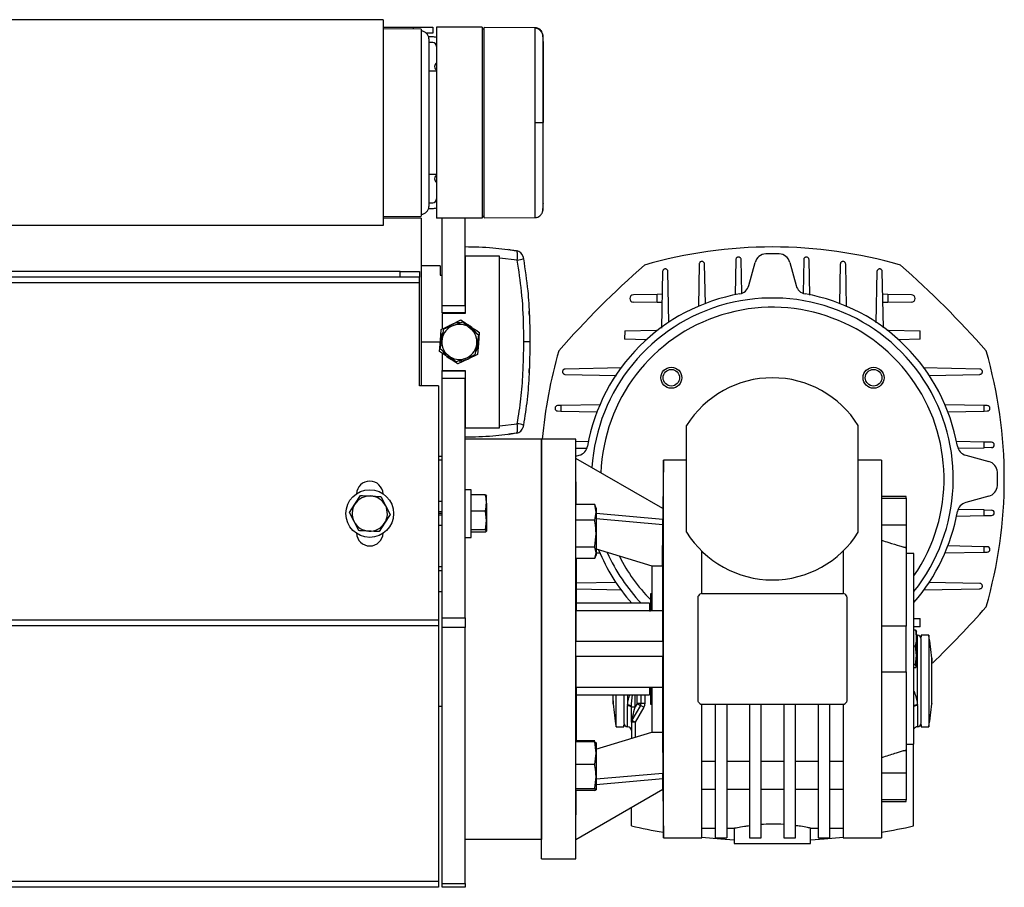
# Model space of a CAD drawing. Header units: millimetres. Extents: x 0 to 420, y 0 to 297.
# Tile 23 of 24: x 310 to 340, y 206 to 232. Entities that reach past the tile are written whole.
import ezdxf

# ---------------------------------------------------------------- set-up
doc = ezdxf.new("R2010")
doc.units = ezdxf.units.MM

msp = doc.modelspace()

# ---------------------------------------------------------------- linework, layer by layer
at = {"color": 7, "linetype": 'Continuous', "lineweight": 25}
for p, q in [((321.3081, 232.3716), (286.6153, 232.3716)), ((321.3081, 232.3716), (321.3081, 226.1269)), ((321.3081, 232.1403), (322.2333, 232.1403)), ((322.4646, 232.0825), (321.3081, 232.0897)), ((322.2333, 232.1403), (322.8115, 232.1403)), ((322.2333, 232.084), (322.2333, 232.1403)), ((322.4646, 232.0825), (322.4646, 226.416)), ((322.8115, 232.1403), (322.8115, 231.9669)), ((324.3148, 232.1403), (322.9271, 232.1403)), ((322.9271, 232.1403), (322.9271, 226.3582)), ((324.3148, 232.1403), (324.3148, 226.3582)), ((324.3727, 232.0835), (324.3148, 232.0825)), ((325.9214, 232.1263), (324.3727, 232.1398)), ((324.3727, 226.3587), (324.3727, 232.1398)), ((322.8115, 231.9669), (322.6175, 231.9669)), ((322.8115, 231.8512), (322.6885, 231.8512)), ((322.6958, 231.7934), (322.6958, 229.2493)), ((322.8115, 231.6778), (322.6958, 231.6778)), ((322.9271, 230.8105), (322.6958, 230.8105)), ((322.6958, 229.2493), (322.6958, 226.7051)), ((326.1492, 229.2493), (326.1651, 229.2493)), ((322.6958, 227.6881), (322.9271, 227.6881)), ((322.6885, 226.6473), (322.8115, 226.6473)), ((322.6958, 226.8208), (322.8115, 226.8208)), ((321.3081, 226.4088), (322.4646, 226.416)), ((322.4646, 226.3582), (321.3081, 226.3582)), ((322.4646, 226.3582), (322.4646, 221.2699)), ((324.3148, 226.3582), (322.9271, 226.3582)), ((323.1006, 223.71), (323.1006, 226.3582)), ((323.7945, 223.71), (323.7945, 226.3582)), ((324.3148, 226.416), (324.3727, 226.415)), ((324.3727, 226.3587), (325.9214, 226.3722)), ((325.9214, 226.3722), (325.9214, 226.3722)), ((325.9222, 226.3747), (325.9616, 226.3805)), ((321.3081, 226.1269), (286.6153, 226.1269)), ((323.7945, 225.2018), (323.7945, 223.4671)), ((324.8352, 225.2018), (323.7945, 225.2018)), ((324.8352, 219.9978), (324.8352, 225.2018)), ((325.3765, 225.0781), (324.8352, 225.1431)), ((323.0428, 224.9127), (322.4646, 224.9127)), ((323.0428, 224.9127), (323.0428, 224.6236)), ((330.8949, 224.9627), (330.8696, 223.6722)), ((331.0804, 223.7594), (331.0568, 224.9627)), ((332.0051, 225.0945), (331.9842, 224.0291)), ((332.1869, 224.079), (332.167, 225.0945)), ((332.399, 224.3086), (332.5872, 225.0111)), ((333.6433, 225.0111), (333.8315, 224.3086)), ((334.0635, 225.0945), (334.0437, 224.0814)), ((334.2465, 224.0196), (334.2254, 225.0945)), ((335.1737, 224.9627), (335.1501, 223.7577)), ((335.3611, 223.6615), (335.3356, 224.9627)), ((321.8285, 224.7392), (286.0949, 224.7392)), ((321.8285, 224.5657), (286.0949, 224.5657)), ((321.8285, 224.5657), (321.8285, 224.7392)), ((321.8285, 224.7392), (322.4067, 224.7392)), ((322.4067, 224.5657), (321.8285, 224.5657)), ((322.4067, 224.7392), (322.4067, 224.5657)), ((322.4067, 224.3923), (322.4067, 224.5657)), ((323.0428, 224.6236), (323.1006, 224.6236)), ((329.7848, 224.7355), (329.7511, 223.0188)), ((329.9771, 223.186), (329.9466, 224.7355)), ((336.2839, 224.7355), (336.2533, 223.1773)), ((336.4794, 223.0238), (336.4458, 224.7355)), ((322.4067, 224.3923), (285.5167, 224.3923)), ((322.4067, 221.2699), (322.4067, 224.3923)), ((329.6189, 224.0421), (328.8977, 224.028)), ((329.6141, 223.7942), (329.6189, 224.0421)), ((329.7712, 224.0451), (329.6189, 224.0421)), ((336.6116, 224.0421), (336.4593, 224.0451)), ((336.6116, 224.0421), (336.6165, 223.7942)), ((337.3328, 224.028), (336.6116, 224.0421)), ((323.1006, 223.71), (323.7945, 223.71)), ((323.1006, 223.4787), (323.1006, 223.71)), ((329.6141, 223.7942), (328.8977, 223.8083)), ((329.7662, 223.7912), (329.6141, 223.7942)), ((336.6165, 223.7942), (336.4643, 223.7912)), ((337.3328, 223.8083), (336.6165, 223.7942)), ((323.7945, 223.4787), (323.1006, 223.4787)), ((323.1006, 223.4671), (323.1006, 222.9906)), ((323.7945, 223.4671), (323.1006, 223.4671)), ((325.7369, 223.5343), (325.7369, 223.5344)), ((323.0689, 222.9753), (323.3696, 223.1205)), ((323.3696, 223.1205), (323.6702, 223.2657)), ((323.7262, 223.2071), (323.9629, 223.0097)), ((323.0443, 222.6424), (323.0689, 222.9753)), ((323.0951, 222.691), (323.1477, 222.9946)), ((323.9629, 223.0097), (324.1995, 222.8123)), ((324.1995, 222.8123), (324.1469, 222.5087)), ((324.2222, 222.8901), (324.1976, 222.5572)), ((328.6371, 222.9346), (328.6322, 222.6814)), ((328.6371, 222.9346), (329.5976, 222.9535)), ((329.597, 222.9271), (329.5976, 222.9535)), ((329.5976, 222.9535), (329.6318, 222.9542)), ((336.5987, 222.9542), (336.633, 222.9535)), ((336.633, 222.9535), (337.5934, 222.9346)), ((336.633, 222.9535), (336.6335, 222.9271)), ((337.5984, 222.6814), (337.5934, 222.9346)), ((322.4646, 222.5998), (323.0428, 222.5998)), ((323.0198, 222.3095), (323.0443, 222.6424)), ((323.0425, 222.3873), (323.0951, 222.691)), ((324.1469, 222.5087), (324.0943, 222.205)), ((324.1976, 222.5572), (324.173, 222.2243)), ((329.2907, 222.6685), (328.6322, 222.6814)), ((337.5984, 222.6814), (336.9398, 222.6685)), ((323.2791, 222.1899), (323.0425, 222.3873)), ((323.1006, 222.2545), (323.1006, 221.7325)), ((323.5157, 221.9926), (323.2791, 222.1899)), ((324.173, 222.2243), (323.8724, 222.0791)), ((323.8724, 222.0791), (323.5718, 221.934)), ((323.1006, 221.7209), (323.1006, 221.7325)), ((323.1006, 221.7325), (323.7945, 221.7325)), ((323.1006, 221.7209), (323.7945, 221.7209)), ((323.1006, 221.4896), (323.1006, 221.7209)), ((323.7945, 221.7325), (323.7945, 219.9978)), ((325.7369, 221.6652), (325.7369, 221.6653)), ((328.5397, 221.8123), (326.828, 221.7787)), ((326.828, 221.6169), (328.3862, 221.5863)), ((339.4025, 221.7787), (337.6858, 221.8124)), ((337.853, 221.5864), (339.4025, 221.6169)), ((322.985, 221.2699), (322.4067, 221.2699)), ((322.985, 221.2699), (322.985, 214.1678)), ((323.7945, 221.4896), (323.1006, 221.4896)), ((323.1006, 214.2298), (323.1006, 221.4896)), ((323.7945, 214.2298), (323.7945, 221.4896)), ((326.6971, 220.6705), (326.6008, 220.6686)), ((327.902, 220.6941), (326.6971, 220.6705)), ((326.6971, 220.6705), (326.6971, 220.5048)), ((339.5334, 220.6705), (338.3392, 220.6939)), ((339.5334, 220.5048), (339.5334, 220.6705)), ((339.6298, 220.6686), (339.5334, 220.6705)), ((326.6008, 220.5067), (326.6971, 220.5048)), ((326.6971, 220.5048), (327.8058, 220.483)), ((338.4264, 220.4831), (339.5334, 220.5048)), ((339.5334, 220.5048), (339.6298, 220.5067)), ((324.8352, 220.0565), (325.3765, 220.1215)), ((330.5133, 216.8292), (330.5133, 220.0672)), ((335.7172, 216.8292), (335.7172, 220.0672)), ((323.7945, 219.9978), (324.8352, 219.9978)), ((325.1172, 219.7982), (325.1457, 219.8039)), ((326.1073, 219.6509), (323.7945, 219.6509)), ((327.1481, 219.6509), (326.1073, 219.6509)), ((326.1073, 206.9302), (326.1073, 219.6509)), ((326.1073, 219.6509), (326.1073, 207.5084)), ((327.1532, 219.0698), (327.1481, 219.6509)), ((327.1481, 206.9302), (327.1481, 219.6509)), ((327.5439, 219.5795), (327.1488, 219.5717)), ((339.5334, 219.5629), (338.6961, 219.5793)), ((339.5334, 219.392), (339.5334, 219.5629)), ((339.7616, 219.5584), (339.5334, 219.5629)), ((327.1504, 219.3831), (327.4821, 219.3766)), ((338.746, 219.3766), (339.5334, 219.392)), ((339.7616, 219.3965), (339.5334, 219.392)), ((323.1006, 219.1305), (322.985, 219.1305)), ((323.1006, 219.0149), (322.985, 219.0149)), ((327.1526, 219.1371), (327.2549, 219.1645)), ((327.1654, 217.6668), (327.1531, 219.0698)), ((329.7951, 217.5445), (327.1531, 219.0698)), ((329.8079, 219.0149), (329.795, 217.5445)), ((330.5133, 219.0149), (329.8079, 219.0149)), ((329.8079, 213.2906), (329.8079, 219.0149)), ((336.4226, 219.0149), (335.7172, 219.0149)), ((336.4226, 219.0149), (336.4226, 207.5662)), ((338.9756, 219.1645), (339.6782, 218.9763)), ((323.9795, 218.1187), (323.7945, 218.1187)), ((323.9795, 216.6731), (323.9795, 218.1187)), ((320.2878, 217.4256), (320.4546, 217.6848)), ((320.4546, 217.6848), (320.6214, 217.9439)), ((321.2369, 217.9141), (321.378, 217.6401)), ((323.1006, 217.7602), (322.985, 217.7602)), ((324.412, 217.9618), (323.9795, 217.9618)), ((324.412, 217.9618), (324.4421, 217.926)), ((324.4421, 217.7147), (324.4421, 217.9296)), ((324.4421, 217.7147), (324.4421, 217.1846)), ((337.1743, 217.9163), (336.4226, 217.9163)), ((336.4226, 217.8639), (337.1743, 217.8639)), ((337.1743, 217.8639), (337.1743, 217.9163)), ((337.1743, 217.8639), (337.1743, 217.049)), ((339.6782, 217.9202), (338.9756, 217.732)), ((320.4288, 217.1516), (320.2878, 217.4256)), ((321.378, 217.6401), (321.519, 217.3661)), ((323.1006, 217.4493), (322.985, 217.4493)), ((323.1006, 217.3959), (322.985, 217.3959)), ((324.412, 217.4676), (323.9795, 217.4676)), ((324.4421, 217.1846), (324.412, 217.4676)), ((327.7248, 217.6668), (327.154, 217.6668)), ((327.7649, 217.4338), (327.7248, 217.6668)), ((327.7248, 217.6668), (327.7318, 217.6359)), ((327.7248, 217.2007), (327.7649, 217.4338)), ((327.7649, 217.5593), (327.7364, 217.6376)), ((327.7649, 217.5593), (327.7649, 217.4338)), ((327.7649, 217.4338), (327.7649, 216.7912)), ((329.7923, 217.2193), (327.7649, 217.3967)), ((329.7951, 217.5445), (329.7923, 217.2193)), ((339.5334, 217.5044), (338.7485, 217.5198)), ((339.5334, 217.3336), (339.5334, 217.5044)), ((339.5334, 217.5044), (339.7616, 217.4999)), ((320.5698, 216.8776), (320.4288, 217.1516)), ((321.3522, 217.107), (321.1854, 216.8479)), ((321.519, 217.3661), (321.3522, 217.107)), ((323.1006, 217.3425), (322.985, 217.3425)), ((324.412, 216.9016), (324.4421, 217.1846)), ((324.4421, 217.1846), (324.4421, 216.8658)), ((327.7248, 217.2007), (327.1529, 217.2007)), ((327.7649, 217.2429), (329.7924, 217.0655)), ((338.6866, 217.317), (339.5334, 217.3336)), ((339.5334, 217.3336), (339.7616, 217.3381)), ((323.1006, 217.0316), (322.985, 217.0316)), ((324.412, 216.9016), (323.9795, 216.9016)), ((324.412, 216.8299), (323.9795, 216.8299)), ((324.4421, 216.8658), (324.412, 216.9016)), ((324.412, 216.8299), (324.4421, 216.8658)), ((327.7649, 216.7912), (327.7649, 216.205)), ((329.7821, 215.8136), (329.7924, 217.0655)), ((337.1743, 217.049), (336.4226, 217.049)), ((337.1743, 217.049), (337.1743, 216.3771)), ((323.7945, 216.6731), (323.9795, 216.6731)), ((327.7248, 216.3816), (327.1579, 216.3816)), ((327.7649, 216.205), (327.7248, 216.3816)), ((327.7248, 216.0285), (327.7649, 216.205)), ((327.7649, 216.3227), (329.4609, 215.8136)), ((327.7649, 216.205), (327.8913, 216.2026)), ((327.7649, 216.205), (327.7649, 216.136)), ((330.9759, 214.9674), (330.9759, 216.2541)), ((335.2547, 216.2541), (335.2547, 214.9674)), ((337.1743, 216.3502), (337.1004, 216.3771)), ((337.1004, 216.3771), (337.1743, 216.3771)), ((337.1743, 216.3771), (337.1743, 216.3502)), ((337.1743, 216.3502), (337.1743, 213.9844)), ((337.4056, 216.1816), (337.1743, 216.1816)), ((337.4056, 210.3995), (337.4056, 216.1816)), ((338.3285, 216.2024), (339.5334, 216.226)), ((339.5334, 216.3917), (338.4248, 216.4134)), ((339.5334, 216.226), (339.5334, 216.3917)), ((339.6298, 216.3898), (339.5334, 216.3917)), ((339.5334, 216.226), (339.6298, 216.2279)), ((327.7248, 216.0285), (327.1649, 216.0285)), ((327.1733, 214.447), (327.1733, 216.0285)), ((327.7364, 216.0577), (327.7649, 216.136)), ((323.1006, 215.7769), (322.985, 215.7769)), ((323.1006, 215.6612), (322.985, 215.6612)), ((329.4609, 215.8136), (329.7821, 215.8136)), ((329.4609, 215.8136), (329.4609, 214.447)), ((329.7821, 215.8136), (329.7821, 214.447)), ((328.3775, 215.31), (327.1733, 215.2864)), ((339.4025, 215.2796), (337.8443, 215.3102)), ((323.1006, 215.0252), (322.985, 215.0252)), ((327.1733, 215.111), (328.5447, 215.084)), ((337.6908, 215.0841), (339.4025, 215.1177)), ((329.4609, 214.9756), (329.4147, 214.9632)), ((329.4147, 214.9632), (329.4147, 214.4609)), ((330.8602, 211.7294), (330.8602, 214.8517)), ((330.9759, 214.9674), (335.2547, 214.9674)), ((335.3703, 214.8517), (335.3703, 211.7294)), ((329.7924, 214.447), (327.1672, 214.447)), ((329.3916, 214.6783), (327.1733, 214.6783)), ((329.3916, 214.6783), (329.3916, 214.4552)), ((329.3916, 214.447), (329.4147, 214.447)), ((322.985, 214.1678), (284.9385, 214.1678)), ((322.985, 214.1678), (322.985, 213.9944)), ((323.1006, 214.2298), (323.7945, 214.2298)), ((323.1006, 213.9407), (323.1006, 214.2298)), ((323.7945, 214.2298), (323.7945, 213.9407)), ((337.4056, 214.2189), (337.5984, 214.2151)), ((337.5934, 213.9618), (337.5984, 214.2151)), ((322.985, 213.9944), (284.9385, 213.9944)), ((322.985, 213.9944), (322.985, 206.2364)), ((323.7945, 213.9407), (323.1006, 213.9407)), ((323.1006, 206.1785), (323.1006, 213.9407)), ((323.7945, 206.1785), (323.7945, 213.9407)), ((337.1743, 213.9844), (336.4226, 213.9844)), ((337.1743, 212.5967), (337.1743, 213.9844)), ((337.5934, 213.9618), (337.4056, 213.9581)), ((337.4565, 213.8623), (337.4056, 213.8623)), ((337.4565, 213.8623), (337.4866, 213.819)), ((337.4866, 213.6197), (337.4866, 213.8243)), ((327.1531, 213.0593), (327.1531, 213.5219)), ((327.1531, 213.5219), (329.7951, 213.5219)), ((337.5097, 213.7069), (337.4866, 213.7069)), ((337.4866, 213.6197), (337.4866, 213.0912)), ((337.5097, 211.5782), (337.5097, 213.7069)), ((337.8566, 213.7069), (337.6253, 213.7069)), ((337.6253, 213.7069), (337.6253, 213.6506)), ((337.6253, 211.0471), (337.6253, 213.5912)), ((337.8566, 213.7069), (337.8566, 210.9315)), ((329.8079, 207.5662), (329.8079, 213.2906)), ((337.4565, 213.3771), (337.4056, 213.3771)), ((337.4866, 213.0912), (337.4565, 213.3771)), ((329.7951, 213.0593), (327.1531, 213.0593)), ((337.4565, 212.8054), (337.4866, 213.0912)), ((337.4866, 213.0912), (337.4866, 212.7621)), ((337.9515, 211.741), (337.9515, 212.8974)), ((336.4226, 212.5967), (337.1743, 212.5967)), ((337.1743, 212.5967), (337.1743, 210.2309)), ((337.4565, 212.8054), (337.4056, 212.8054)), ((337.4565, 212.7189), (337.4056, 212.7189)), ((337.4866, 212.7621), (337.4565, 212.8054)), ((337.4565, 212.7189), (337.4866, 212.7621)), ((327.1672, 212.1341), (329.7924, 212.1341)), ((327.1733, 210.4699), (327.1733, 212.1341)), ((329.3916, 212.1341), (329.4147, 212.1341)), ((329.3916, 212.1341), (329.3916, 211.9029)), ((329.4147, 212.1205), (329.4147, 211.6179)), ((329.4609, 212.1341), (329.4609, 210.7675)), ((329.7821, 212.1341), (329.7821, 210.7675)), ((327.1733, 211.9029), (329.3916, 211.9029)), ((328.279, 211.9029), (328.279, 211.741)), ((328.3739, 210.9315), (328.3739, 211.9029)), ((328.7208, 211.9029), (328.7208, 211.5782)), ((328.9521, 211.5365), (328.9521, 211.9029)), ((329.0099, 211.6367), (329.0099, 211.9029)), ((329.1256, 211.9029), (329.1256, 211.6367)), ((329.2412, 211.9029), (329.2412, 211.6367)), ((322.985, 211.5559), (323.1006, 211.5559)), ((328.7212, 211.5967), (328.7208, 211.5782)), ((328.7208, 210.9315), (328.7208, 211.5782)), ((328.8367, 211.5365), (328.8365, 211.5165)), ((328.8367, 211.5365), (328.9521, 211.5365)), ((329.1101, 211.5788), (328.852, 211.1318)), ((329.0099, 211.6367), (328.9521, 211.5365)), ((329.2102, 211.521), (328.9521, 211.0739)), ((329.1256, 211.6367), (329.0099, 211.6367)), ((329.0099, 211.6367), (329.1101, 211.5788)), ((329.2102, 211.521), (329.1101, 211.5788)), ((329.2412, 211.6367), (329.1256, 211.6367)), ((329.4147, 211.6179), (329.4609, 211.6055)), ((330.9759, 209.2429), (330.9759, 211.6137)), ((330.9759, 211.6137), (335.2547, 211.6137)), ((331.3806, 211.6137), (331.3806, 207.5662)), ((331.7275, 211.6137), (331.7275, 207.5662)), ((332.4214, 211.6137), (332.4214, 207.5662)), ((332.7683, 207.5662), (332.7683, 211.6137)), ((333.4622, 211.6137), (333.4622, 207.5662)), ((333.8091, 207.5662), (333.8091, 211.6137)), ((334.503, 211.6137), (334.503, 207.5662)), ((334.8499, 211.6137), (334.8499, 207.5662)), ((335.2547, 211.6137), (335.2547, 209.2429)), ((337.5097, 211.5782), (337.5093, 211.5967)), ((337.5097, 211.5782), (337.5097, 210.9315)), ((328.852, 211.1318), (328.9521, 211.0739)), ((328.3739, 210.9315), (328.6052, 210.9315)), ((328.6052, 210.9315), (328.6052, 210.9882)), ((328.9521, 211.0739), (328.8365, 211.0739)), ((328.8365, 211.0739), (328.8365, 210.5845)), ((328.9521, 211.0739), (328.9521, 210.6148)), ((337.6253, 210.9981), (337.6253, 210.9315)), ((337.6253, 210.9315), (337.8566, 210.9315)), ((327.7555, 210.2557), (329.4609, 210.7675)), ((329.4609, 210.7675), (329.7821, 210.7675)), ((329.7821, 210.7675), (329.7924, 209.5156)), ((327.7248, 210.4699), (327.1614, 210.4699)), ((327.7248, 210.5007), (327.1733, 210.5007)), ((327.7649, 210.1279), (327.7248, 210.4699)), ((327.7248, 210.4699), (327.7649, 210.4437)), ((327.7649, 210.4437), (327.7649, 210.1279)), ((337.1004, 210.204), (337.1743, 210.2309)), ((337.1743, 210.3995), (337.4056, 210.3995)), ((337.1743, 210.2309), (337.1743, 210.204)), ((337.394, 207.9224), (337.394, 210.3995)), ((327.7248, 209.786), (327.7649, 210.1279)), ((327.7649, 210.1279), (327.7649, 209.4177)), ((337.1743, 210.204), (337.1004, 210.204)), ((337.1743, 210.204), (337.1743, 209.5322)), ((327.7248, 209.786), (327.1547, 209.786)), ((330.9759, 209.8832), (331.3806, 209.8832)), ((331.7275, 209.8832), (332.4214, 209.8832)), ((332.7683, 209.8832), (333.4622, 209.8832)), ((333.8091, 209.8832), (334.503, 209.8832)), ((334.8499, 209.8832), (335.2547, 209.8832)), ((329.7924, 209.5156), (327.7649, 209.3382)), ((327.7649, 209.4177), (327.7649, 209.0233)), ((327.7649, 209.1844), (329.7923, 209.3618)), ((329.7951, 209.0367), (329.7923, 209.3618)), ((336.4226, 209.5322), (337.1743, 209.5322)), ((337.1743, 209.5322), (337.1743, 208.7172)), ((327.7248, 209.0495), (327.1526, 209.0495)), ((327.1531, 207.5113), (329.7951, 209.0367)), ((327.7649, 209.0233), (327.7248, 209.0495)), ((327.7248, 208.9971), (327.7649, 209.0233)), ((329.795, 209.0366), (329.8079, 207.5662)), ((330.9759, 207.5662), (330.9759, 209.2429)), ((330.9759, 209.0396), (331.3806, 209.0396)), ((331.7275, 209.0396), (332.4214, 209.0396)), ((332.7683, 209.0396), (333.4622, 209.0396)), ((333.8091, 209.0396), (334.503, 209.0396)), ((334.8499, 209.0396), (335.2547, 209.0396)), ((335.2547, 209.2429), (335.2547, 207.5662)), ((327.1531, 207.5113), (327.1661, 208.9971)), ((327.7248, 208.9971), (327.1569, 208.9971)), ((337.1743, 208.7172), (336.4226, 208.7172)), ((337.1743, 208.6649), (337.1743, 208.7172)), ((328.8365, 207.9224), (328.8365, 208.4832)), ((336.4226, 208.6649), (337.1743, 208.6649)), ((330.9759, 207.8554), (331.3806, 207.8554)), ((331.7275, 207.8554), (331.9713, 207.8554)), ((331.9588, 207.858), (331.9588, 207.3928)), ((334.2592, 207.8554), (334.503, 207.8554)), ((334.2717, 207.3928), (334.2717, 207.858)), ((334.8499, 207.8554), (335.2547, 207.8554)), ((329.8079, 207.5662), (330.9759, 207.5662)), ((331.3806, 207.5662), (331.7275, 207.5662)), ((332.4214, 207.5662), (332.7683, 207.5662)), ((333.4622, 207.5662), (333.8091, 207.5662)), ((334.503, 207.5662), (334.8499, 207.5662)), ((335.2547, 207.5662), (336.4226, 207.5662)), ((326.1073, 207.5084), (323.7945, 207.5084)), ((327.1481, 206.9302), (327.1532, 207.5113)), ((331.9588, 207.3928), (334.2717, 207.3928)), ((326.1073, 206.9302), (327.1481, 206.9302)), ((322.985, 206.2364), (284.9385, 206.2364)), ((322.985, 206.0629), (284.9385, 206.0629)), ((322.985, 206.2364), (322.985, 206.0629)), ((323.1006, 206.1785), (323.7945, 206.1785)), ((323.1006, 206.0629), (323.1006, 206.1785)), ((323.7945, 206.0629), (323.1006, 206.0629)), ((323.7945, 206.1785), (323.7945, 206.0629))]:
    msp.add_line(p, q, dxfattribs=at)
at = {"color": 7, "linetype": 'Continuous', "lineweight": 25, "flags": 128}
for points in [[(325.9213, 229.2492), (325.9631, 229.2492), (326.0035, 229.2492), (326.0411, 229.2492), (326.0746, 229.2492), (326.1031, 229.2493), (326.1254, 229.2493), (326.141, 229.2493), (326.1492, 229.2493)], [(325.1521, 225.394), (325.1489, 225.3949), (325.1172, 225.4015)], [(325.7604, 222.5998), (325.757, 222.5998), (325.7469, 222.5998), (325.7304, 222.5998), (325.7081, 222.5998), (325.6804, 222.5998), (325.6484, 222.5998), (325.6128, 222.5998), (325.5748, 222.5998)], [(328.7208, 211.5782), (328.7434, 211.577), (328.7651, 211.5735), (328.7851, 211.5678), (328.8026, 211.5601), (328.817, 211.5508), (328.8277, 211.5401), (328.8343, 211.5285), (328.8365, 211.5165)], [(328.7212, 211.5967), (328.7431, 211.5951), (328.7642, 211.5913), (328.7837, 211.5856), (328.801, 211.5781), (328.8154, 211.5691), (328.8264, 211.5589), (328.8335, 211.5479), (328.8367, 211.5365)], [(331.9588, 207.4954), (331.5493, 207.5232), (330.9759, 207.5762)], [(335.2547, 207.5762), (334.6812, 207.5232), (334.2717, 207.4954)]]:
    msp.add_lwpolyline(points, dxfattribs=at)
at = {"color": 7, "linetype": 'Continuous', "lineweight": 25}
for centre, radius in [((330.0488, 221.5147), 0.318), ((330.0488, 221.5147), 0.2516), ((336.1817, 221.5147), 0.318), ((336.1817, 221.5147), 0.2516), ((320.9034, 217.3959), 0.7228)]:
    msp.add_circle(centre, radius, dxfattribs=at)
for centre, radius, start, end in [((322.4646, 231.7934), 0.2313, 0, 90), ((325.9197, 231.8836), 0.231, 6.17949, 89.5857), ((322.8115, 231.5621), 0.2891, 66.42182, 90), ((322.8115, 231.5621), 0.1156, 0, 90), ((323.0139, 230.9492), 0.1446, 126.8699, 233.1301), ((323.0139, 227.5493), 0.1446, 126.8699, 233.1301), ((322.8115, 226.9364), 0.1156, 270, 0), ((322.4646, 226.7051), 0.2313, 270, 0), ((322.8115, 226.9364), 0.2891, 270, 293.57818), ((333.1153, 211.5097), 13.9697, 73.86023, 106.13977), ((325.3244, 225.1369), 0.2313, 11.16041, 80.82802), ((332.9223, 224.9214), 0.3469, 91.70716, 165), ((333.1153, 218.4482), 6.8229, 88.29284, 91.70716), ((333.3082, 224.9214), 0.3469, 15, 88.29284), ((325.1676, 226.4156), 1.3537, 278.87594, 286.98393), ((348.4006, 203.1629), 29.0032, 131.3696, 138.6304), ((317.8299, 203.1629), 29.0032, 41.3696, 48.6304), ((332.0639, 224.3984), 0.3469, 280.02068, 345), ((334.1666, 224.3984), 0.3469, 195, 259.97932), ((333.1153, 218.4482), 5.6954, 100.02068, 169.97932), ((328.8999, 223.9181), 0.1099, 91.12493, 268.87507), ((333.1153, 218.4482), 5.6954, 10.02068, 79.97932), ((337.3307, 223.9181), 0.1099, 271.12493, 88.87507), ((333.1153, 218.4482), 5.4843, 321.4718, 176.44994), ((333.1153, 218.4482), 5.2039, 325.53221, 177.99602), ((323.621, 222.5998), 0.5337, 110.16733, 170.16733), ((323.621, 222.5998), 0.5782, 115.77549, 131.9152), ((323.621, 222.5998), 0.5782, 89.05867, 115.77549), ((323.621, 222.5998), 0.5337, 50.16733, 110.16733), ((323.621, 222.5998), 0.5782, 55.77549, 71.9152), ((323.621, 222.5998), 0.5782, 29.05867, 55.77549), ((323.621, 222.5998), 0.5782, 149.05867, 175.77549), ((323.621, 222.5998), 0.5337, 350.16733, 50.16733), ((323.621, 222.5998), 0.5782, 175.77549, 191.9152), ((323.621, 222.5998), 0.5337, 170.16733, 230.16733), ((323.621, 222.5998), 0.5337, 290.16733, 350.16733), ((323.621, 222.5998), 0.5782, 329.05867, 355.77549), ((323.621, 222.5998), 0.5782, 355.77549, 11.9152), ((323.621, 222.5998), 0.5782, 209.05867, 235.77549), ((323.621, 222.5998), 0.5337, 230.16733, 290.16733), ((323.621, 222.5998), 0.5782, 295.77549, 311.9152), ((340.0538, 218.4482), 13.9697, 163.86023, 175.06114), ((326.1767, 218.4482), 13.9697, 343.86023, 16.13977), ((323.621, 222.5998), 0.5782, 235.77549, 251.9152), ((323.621, 222.5998), 0.5782, 269.05867, 295.77549), ((333.1153, 218.4482), 3.0645, 31.89079, 148.10921), ((326.6024, 220.5876), 0.0809, 91.12503, 268.87497), ((339.6282, 220.5876), 0.0809, 271.12503, 88.87497), ((325.1676, 218.784), 1.3537, 73.01607, 81.12406), ((325.3244, 220.0627), 0.2313, 279.17198, 348.83959), ((339.76, 219.4775), 0.0809, 271.12503, 88.87497), ((327.1651, 219.4996), 0.3469, 285, 349.97932), ((339.0654, 219.4996), 0.3469, 190.02068, 255), ((339.5884, 218.6412), 0.3469, 1.70716, 75), ((333.1153, 218.4482), 6.8229, 358.29284, 1.70716), ((320.9034, 217.9741), 0.4047, 2.96843, 177.03157), ((339.5884, 218.2553), 0.3469, 285, 358.29284), ((320.9034, 217.3959), 0.5337, 147.23333, 207.23333), ((320.9034, 217.3959), 0.5337, 87.23333, 147.23333), ((320.9034, 217.3959), 0.5337, 27.23333, 87.23333), ((339.0654, 217.3968), 0.3469, 105, 169.97932), ((320.9034, 217.3959), 0.5337, 327.23333, 27.23333), ((333.1153, 218.4482), 5.6954, 318.877, 349.97932), ((339.76, 217.419), 0.0809, 271.12503, 88.87497), ((320.9034, 217.3959), 0.5337, 207.23333, 267.23333), ((320.9034, 217.3959), 0.5337, 267.23333, 327.23333), ((320.9034, 216.8177), 0.4047, 182.96843, 357.03157), ((333.1153, 218.4482), 3.0645, 211.89079, 328.10921), ((333.1153, 218.4482), 5.6954, 202.17246, 221.44715), ((333.1153, 218.4482), 5.4843, 204.03276, 223.4257), ((339.6282, 216.3088), 0.0809, 271.12503, 88.87497), ((333.1153, 218.4482), 5.2039, 206.83506, 224.67461), ((330.9759, 214.8517), 0.1156, 90, 154.63468), ((335.2547, 214.8517), 0.1156, 25.36532, 90), ((317.8299, 233.7336), 29.0032, 313.96587, 318.6304), ((337.5097, 213.5912), 0.1156, 0, 90), ((329.5882, 212.3192), 8.3841, 4.73788, 9.52728), ((336.6424, 212.3192), 8.3841, 184.73788, 189.52728), ((329.0099, 211.6367), 0.1156, 330, 0), ((330.9759, 211.7294), 0.1156, 205.36532, 270), ((335.2547, 211.7294), 0.1156, 270, 334.63468), ((337.5034, 211.4468), 0.15, 87.73709, 130.70433), ((337.4996, 211.4354), 0.1432, 85.96755, 131.04054), ((329.5882, 212.3192), 8.3841, 350.47272, 355.26417), ((328.9521, 211.0739), 0.1156, 150, 180), ((328.7208, 211.0471), 0.1156, 180, 270), ((328.7208, 210.8158), 0.1156, 0, 90), ((337.5097, 210.8158), 0.1156, 90, 154.15807), ((337.5097, 211.0471), 0.1156, 270, 0), ((333.1153, 227.584), 20.1218, 257.72268, 260.53521), ((333.1153, 227.584), 20.1218, 279.46051, 282.27732)]:
    msp.add_arc(centre, radius, start, end, dxfattribs=at)
for points, knots in [([(325.9213, 229.2492), (325.9213, 229.4086), (325.9213, 229.7322), (325.9214, 230.2017), (325.9212, 230.6483), (325.9213, 231.0514), (325.9213, 231.4068), (325.9212, 231.6978), (325.9214, 231.9227), (325.9213, 232.0613), (325.9213, 232.1256), (325.9213, 232.1197), (325.9213, 232.1178)], [0, 0, 0, 0, 0.1058464, 0.2147623, 0.3206097, 0.4295267, 0.5353744, 0.6442917, 0.7501405, 0.8590591, 0.9551732, 1, 1, 1, 1]), ([(326.1499, 231.9117), (326.1497, 231.9137), (326.1491, 231.9231), (326.1437, 231.958), (326.1218, 232.0165), (326.0671, 232.079), (325.9958, 232.1195), (325.9451, 232.1226), (325.9221, 232.1239)], [0, 0, 0, 0, 0.0184774, 0.0858214, 0.3054651, 0.5583136, 0.8002105, 1, 1, 1, 1]), ([(326.1651, 231.7189), (326.1631, 231.7528), (326.1592, 231.8206), (326.1524, 231.8883), (326.149, 231.9221)], [0, 0, 0, 0, 0.4993736, 1, 1, 1, 1]), ([(326.1493, 231.9117), (326.1493, 231.9134), (326.1492, 231.919), (326.1493, 231.8603), (326.1493, 231.7309), (326.1492, 231.5243), (326.1493, 231.2528), (326.1493, 230.9253), (326.1492, 230.5494), (326.1493, 230.1373), (326.1492, 229.6996), (326.1492, 229.3994), (326.1492, 229.2493)], [0, 0, 0, 0, 0.045197, 0.1422907, 0.249512, 0.3567322, 0.4639513, 0.5711719, 0.6783794, 0.785588, 0.8927954, 1, 1, 1, 1]), ([(326.1651, 231.7056), (326.1651, 231.7078), (326.1651, 231.714), (326.1651, 231.6089), (326.1651, 231.398), (326.1651, 231.0932), (326.1651, 230.7068), (326.1651, 230.2582), (326.1651, 229.7652), (326.1651, 229.4211), (326.1651, 229.2493)], [0, 0, 0, 0, 0.071829, 0.2046816, 0.3367394, 0.4694901, 0.6020167, 0.7343754, 0.8673414, 1, 1, 1, 1]), ([(325.9213, 226.3803), (325.9213, 226.3785), (325.9213, 226.3724), (325.9213, 226.4355), (325.9214, 226.574), (325.9212, 226.7959), (325.9213, 227.0886), (325.9213, 227.44), (325.9212, 227.8461), (325.9214, 228.2881), (325.9213, 228.7616), (325.9213, 229.0851), (325.9213, 229.2492)], [0, 0, 0, 0, 0.0425476, 0.1409428, 0.2467955, 0.3557179, 0.4615695, 0.5704907, 0.6763419, 0.7852629, 0.8910974, 1, 1, 1, 1]), ([(326.1492, 229.2493), (326.1492, 229.0992), (326.1492, 228.799), (326.1493, 228.3612), (326.1492, 227.9491), (326.1493, 227.5732), (326.1493, 227.2458), (326.1492, 226.9743), (326.1493, 226.7676), (326.1493, 226.6384), (326.1492, 226.5797), (326.1493, 226.5852), (326.1493, 226.5868)], [0, 0, 0, 0, 0.1074097, 0.2148222, 0.322236, 0.4296485, 0.5370744, 0.6444986, 0.7519239, 0.8593504, 0.9566299, 1, 1, 1, 1]), ([(326.1651, 226.793), (326.1651, 226.7908), (326.1651, 226.7845), (326.1651, 226.8896), (326.1651, 227.1005), (326.1651, 227.4053), (326.1651, 227.7918), (326.1651, 228.2404), (326.1651, 228.7334), (326.1651, 229.0774), (326.1651, 229.2493)], [0, 0, 0, 0, 0.0718083, 0.2046638, 0.3367246, 0.4694783, 0.6020078, 0.7343695, 0.8673384, 1, 1, 1, 1]), ([(326.149, 226.5764), (326.1524, 226.6103), (326.1592, 226.6779), (326.1631, 226.7458), (326.1651, 226.7796)], [0, 0, 0, 0, 0.5005685, 1, 1, 1, 1]), ([(325.9224, 226.3738), (325.949, 226.3762), (325.9987, 226.3807), (326.0591, 226.4161), (326.1007, 226.4568), (326.1266, 226.4979), (326.1409, 226.5346), (326.1477, 226.5638), (326.1493, 226.5803), (326.1499, 226.5868)], [0, 0, 0, 0, 0.2316109, 0.431758, 0.5981677, 0.7386349, 0.8537726, 0.9421464, 1, 1, 1, 1]), ([(323.7945, 225.4909), (324.0756, 225.4848), (324.6033, 225.4733), (325.12, 225.3996), (325.3613, 225.3652)], [0, 0, 0, 0, 0.53290796, 1, 1, 1, 1]), ([(325.1172, 225.4015), (325.121, 225.401), (325.128, 225.4), (325.1881, 225.3917), (325.2638, 225.3806), (325.3205, 225.3717), (325.3406, 225.3685)], [0, 0, 0, 0, 0.3216376, 0.5854074, 0.8528627, 1, 1, 1, 1]), ([(325.3765, 225.0781), (325.3787, 225.1108), (325.3833, 225.1771), (325.3833, 225.2643), (325.3783, 225.3276), (325.3703, 225.3596), (325.3638, 225.3636), (325.3613, 225.3652)], [0, 0, 0, 0, 0.2205659, 0.4471115, 0.6649038, 0.8705791, 1, 1, 1, 1]), ([(325.552, 225.1782), (325.5519, 225.1787), (325.5515, 225.1808), (325.5514, 225.1813), (325.5513, 225.1817)], [0, 0, 0, 0, 0.2503341, 1, 1, 1, 1]), ([(325.5513, 225.1816), (325.5514, 225.1814), (325.5515, 225.1808), (325.5528, 225.1741), (325.5554, 225.1606), (325.5591, 225.1419), (325.5617, 225.1279), (325.563, 225.1209)], [0, 0, 0, 0, 0.1260145, 0.3254676, 0.5397747, 0.7694973, 1, 1, 1, 1]), ([(332.167, 225.0945), (332.1659, 225.1038), (332.1636, 225.1223), (332.1487, 225.1466), (332.127, 225.1646), (332.1007, 225.1742), (332.0731, 225.1744), (332.0472, 225.1657), (332.0257, 225.1491), (332.0107, 225.1264), (332.0056, 225.107), (332.0052, 225.0963), (332.0051, 225.0945)], [0, 0, 0, 0, 0.1121459, 0.2243152, 0.3356776, 0.4449017, 0.5518399, 0.6573489, 0.7628356, 0.8696688, 0.9786768, 1, 1, 1, 1]), ([(334.2254, 225.0945), (334.2243, 225.1037), (334.2221, 225.1221), (334.2073, 225.1463), (334.186, 225.1643), (334.16, 225.1739), (334.1328, 225.1745), (334.1069, 225.1663), (334.085, 225.1501), (334.0696, 225.1274), (334.0641, 225.1076), (334.0636, 225.0965), (334.0635, 225.0945)], [0, 0, 0, 0, 0.1110068, 0.2220713, 0.3315766, 0.4387605, 0.5443701, 0.6497764, 0.7563828, 0.8651051, 0.9760186, 1, 1, 1, 1]), ([(325.5748, 222.5998), (325.5734, 222.754), (325.569, 223.2652), (325.5282, 224.0955), (325.4251, 224.7633), (325.3765, 225.0781)], [0, 0, 0, 0, 0.1858282, 0.6161718, 1, 1, 1, 1]), ([(325.563, 225.1209), (325.6118, 224.7989), (325.6993, 224.2208), (325.7504, 223.3775), (325.757, 222.8592), (325.7604, 222.5998)], [0, 0, 0, 0, 0.385858, 0.6925854, 1, 1, 1, 1]), ([(331.0568, 224.9627), (331.0557, 224.972), (331.0535, 224.9906), (331.0385, 225.0149), (331.0168, 225.0329), (330.9903, 225.0424), (330.9625, 225.0425), (330.9365, 225.0336), (330.9151, 225.0169), (330.9003, 224.9941), (330.8954, 224.9749), (330.895, 224.9644), (330.8949, 224.9627)], [0, 0, 0, 0, 0.1122558, 0.2245118, 0.3365318, 0.4468534, 0.5548191, 0.6608463, 0.7661545, 0.8722024, 0.9801273, 1, 1, 1, 1]), ([(335.3356, 224.9627), (335.3345, 224.9719), (335.3323, 224.9901), (335.3177, 225.0142), (335.2966, 225.0322), (335.2709, 225.042), (335.2437, 225.0428), (335.2178, 225.0349), (335.1957, 225.0188), (335.1799, 224.9961), (335.1743, 224.9761), (335.1738, 224.9648), (335.1737, 224.9627)], [0, 0, 0, 0, 0.1100306, 0.2201286, 0.32851, 0.43481, 0.5401323, 0.6459365, 0.7534549, 0.8632429, 0.9749291, 1, 1, 1, 1]), ([(329.9466, 224.7355), (329.9455, 224.7448), (329.9433, 224.7633), (329.9283, 224.7876), (329.9067, 224.8056), (329.8801, 224.8152), (329.8521, 224.8153), (329.826, 224.8062), (329.8046, 224.7893), (329.79, 224.7665), (329.7852, 224.7474), (329.7848, 224.737), (329.7848, 224.7355)], [0, 0, 0, 0, 0.1120015, 0.2239802, 0.336314, 0.4475692, 0.5566441, 0.6634572, 0.7689145, 0.8744392, 0.9813822, 1, 1, 1, 1]), ([(336.4458, 224.7355), (336.4447, 224.7446), (336.4426, 224.7627), (336.4281, 224.7867), (336.4072, 224.8047), (336.3817, 224.8146), (336.3546, 224.8157), (336.3285, 224.808), (336.3062, 224.792), (336.2902, 224.7692), (336.2845, 224.749), (336.284, 224.7376), (336.2839, 224.7355)], [0, 0, 0, 0, 0.108956, 0.2179819, 0.3253129, 0.4309863, 0.5363406, 0.6427986, 0.7513302, 0.8620825, 0.9742574, 1, 1, 1, 1]), ([(325.743, 223.4043), (325.7411, 223.4462), (325.7376, 223.5222), (325.7373, 223.5264), (325.7372, 223.5283)], [0, 0, 0, 0, 0.551599, 1, 1, 1, 1]), ([(323.1477, 222.9946), (323.1528, 222.9964), (323.2481, 223.0315), (323.3451, 223.0671), (323.437, 223.1008)], [0, 0, 0, 0, 0.0529743, 1, 1, 1, 1]), ([(323.437, 223.1008), (323.514, 223.1291), (323.611, 223.1648), (323.7065, 223.1998), (323.7262, 223.2071)], [0, 0, 0, 0, 0.7938143, 1, 1, 1, 1]), ([(323.6702, 223.2657), (323.6912, 223.2513), (323.7824, 223.1893), (323.875, 223.1264), (323.9462, 223.0779)], [0, 0, 0, 0, 0.2308557, 1, 1, 1, 1]), ([(323.9462, 223.0779), (324.0351, 223.0174), (324.1276, 222.9545), (324.2186, 222.8926), (324.2222, 222.8901)], [0, 0, 0, 0, 0.9603374, 1, 1, 1, 1]), ([(325.3765, 220.1215), (325.4171, 220.3735), (325.4986, 220.8788), (325.5607, 221.7072), (325.5698, 222.2818), (325.5748, 222.5998)], [0, 0, 0, 0, 0.3075818, 0.616784, 1, 1, 1, 1]), ([(325.7604, 222.5998), (325.7554, 222.2777), (325.7464, 221.6952), (325.6848, 220.8525), (325.6037, 220.337), (325.563, 220.0787)], [0, 0, 0, 0, 0.38162754, 0.69023257, 1, 1, 1, 1]), ([(323.2958, 222.1217), (323.2246, 222.1702), (323.132, 222.2332), (323.0408, 222.2952), (323.0198, 222.3095)], [0, 0, 0, 0, 0.7691443, 1, 1, 1, 1]), ([(324.0943, 222.205), (324.0746, 222.1978), (323.9791, 222.1627), (323.882, 222.1271), (323.805, 222.0988)], [0, 0, 0, 0, 0.2061857, 1, 1, 1, 1]), ([(323.5718, 221.934), (323.5682, 221.9364), (323.4772, 221.9983), (323.3847, 222.0613), (323.2958, 222.1217)], [0, 0, 0, 0, 0.0396626, 1, 1, 1, 1]), ([(323.805, 222.0988), (323.7131, 222.0651), (323.6162, 222.0294), (323.5208, 221.9944), (323.5157, 221.9926)], [0, 0, 0, 0, 0.9470257, 1, 1, 1, 1]), ([(325.7507, 221.9986), (325.7499, 221.9734), (325.7482, 221.9229), (325.7457, 221.8593), (325.7439, 221.8144), (325.7431, 221.7977), (325.7431, 221.7957), (325.743, 221.7953)], [0, 0, 0, 0, 0.2364197, 0.4727335, 0.7072765, 0.9427541, 1, 1, 1, 1]), ([(325.7372, 221.6713), (325.7371, 221.6694), (325.7366, 221.6593), (325.7385, 221.6969), (325.7415, 221.7625), (325.743, 221.7953)], [0, 0, 0, 0, 0.1034372, 0.5516512, 1, 1, 1, 1]), ([(326.828, 221.7787), (326.8189, 221.7777), (326.8008, 221.7755), (326.7768, 221.7611), (326.7588, 221.7402), (326.7489, 221.7147), (326.7478, 221.6876), (326.7555, 221.6615), (326.7715, 221.6392), (326.7943, 221.6232), (326.8145, 221.6175), (326.8259, 221.617), (326.828, 221.6169)], [0, 0, 0, 0, 0.108956, 0.2179819, 0.3253129, 0.4309863, 0.5363406, 0.6427986, 0.7513302, 0.8620825, 0.9742574, 1, 1, 1, 1]), ([(339.4025, 221.6169), (339.4118, 221.618), (339.4303, 221.6202), (339.4546, 221.6352), (339.4726, 221.6568), (339.4822, 221.6834), (339.4823, 221.7114), (339.4732, 221.7375), (339.4563, 221.7589), (339.4335, 221.7735), (339.4145, 221.7783), (339.4041, 221.7787), (339.4025, 221.7787)], [0, 0, 0, 0, 0.11200153, 0.22398025, 0.33631397, 0.44756917, 0.55664411, 0.66345717, 0.76891446, 0.87443919, 0.98138221, 1, 1, 1, 1]), ([(325.3613, 219.8344), (325.3651, 219.8378), (325.3729, 219.8447), (325.3803, 219.8897), (325.3836, 219.9552), (325.3826, 220.0354), (325.3785, 220.0934), (325.3765, 220.1215)], [0, 0, 0, 0, 0.2031561, 0.4077184, 0.6081168, 0.8102288, 1, 1, 1, 1]), ([(325.563, 220.0787), (325.5619, 220.0727), (325.5596, 220.0604), (325.5563, 220.0432), (325.5535, 220.0292), (325.5517, 220.0198), (325.5514, 220.0186), (325.5513, 220.018)], [0, 0, 0, 0, 0.1986721, 0.4049264, 0.603668, 0.8026017, 1, 1, 1, 1]), ([(325.3613, 219.8344), (325.12, 219.8), (324.6033, 219.7263), (324.0756, 219.7149), (323.7945, 219.7087)], [0, 0, 0, 0, 0.46709204, 1, 1, 1, 1]), ([(325.3406, 219.8311), (325.3085, 219.8261), (325.2445, 219.8161), (325.1742, 219.806), (325.1261, 219.7993), (325.1204, 219.7986), (325.1172, 219.7982)], [0, 0, 0, 0, 0.23654691, 0.47114812, 0.70753748, 1, 1, 1, 1]), ([(320.6214, 217.9439), (320.6423, 217.9429), (320.7439, 217.938), (320.8472, 217.933), (320.9291, 217.929)], [0, 0, 0, 0, 0.20618569, 1, 1, 1, 1]), ([(320.9291, 217.929), (321.0269, 217.9243), (321.1301, 217.9193), (321.2316, 217.9144), (321.2369, 217.9141)], [0, 0, 0, 0, 0.9470257, 1, 1, 1, 1]), ([(324.4421, 217.7147), (324.4383, 217.7805), (324.4337, 217.8634), (324.4157, 217.945), (324.412, 217.9618)], [0, 0, 0, 0, 0.7938143, 1, 1, 1, 1]), ([(324.412, 217.4676), (324.413, 217.4719), (324.4313, 217.5534), (324.4368, 217.6362), (324.4421, 217.7147)], [0, 0, 0, 0, 0.0529743, 1, 1, 1, 1]), ([(327.7649, 216.7912), (327.7599, 216.9002), (327.7537, 217.0376), (327.7297, 217.1728), (327.7248, 217.2007)], [0, 0, 0, 0, 0.79381431, 1, 1, 1, 1]), ([(329.7924, 217.0655), (329.7923, 217.1037), (329.7923, 217.1806), (329.7923, 217.2063), (329.7923, 217.2193)], [0, 0, 0, 0, 0.4969484, 1, 1, 1, 1]), ([(320.8776, 216.8628), (320.7957, 216.8667), (320.6924, 216.8717), (320.5908, 216.8766), (320.5698, 216.8776)], [0, 0, 0, 0, 0.7938143, 1, 1, 1, 1]), ([(321.1854, 216.8479), (321.18, 216.8482), (321.0786, 216.8531), (320.9754, 216.858), (320.8776, 216.8628)], [0, 0, 0, 0, 0.0529743, 1, 1, 1, 1]), ([(327.7248, 216.3816), (327.7261, 216.3887), (327.7505, 216.5238), (327.7579, 216.6611), (327.7649, 216.7912)], [0, 0, 0, 0, 0.0529743, 1, 1, 1, 1]), ([(336.4226, 216.5895), (336.4963, 216.5653), (336.6871, 216.5027), (336.9254, 216.4298), (337.0586, 216.3897), (337.1004, 216.3771)], [0, 0, 0, 0, 0.3014267, 0.7805481, 1, 1, 1, 1]), ([(339.4025, 215.1177), (339.4116, 215.1188), (339.4297, 215.1209), (339.4538, 215.1354), (339.4717, 215.1563), (339.4816, 215.1818), (339.4827, 215.2089), (339.475, 215.235), (339.459, 215.2573), (339.4362, 215.2732), (339.4161, 215.279), (339.4047, 215.2795), (339.4025, 215.2796)], [0, 0, 0, 0, 0.108956, 0.2179819, 0.3253129, 0.4309863, 0.5363406, 0.6427986, 0.7513302, 0.8620825, 0.9742574, 1, 1, 1, 1]), ([(330.8602, 214.8517), (330.8614, 214.8653), (330.863, 214.8824), (330.8699, 214.898), (330.8714, 214.9013)], [0, 0, 0, 0, 0.7892906, 1, 1, 1, 1]), ([(335.3591, 214.9013), (335.3639, 214.8885), (335.3698, 214.8723), (335.3702, 214.8553), (335.3703, 214.8517)], [0, 0, 0, 0, 0.7892861, 1, 1, 1, 1]), ([(327.1673, 213.5219), (327.1673, 213.6772), (327.1672, 213.9898), (327.1672, 214.294), (327.1672, 214.447)], [0, 0, 0, 0, 0.4969489, 1, 1, 1, 1]), ([(329.7923, 213.5219), (329.7923, 213.6772), (329.7923, 213.9898), (329.7923, 214.294), (329.7924, 214.447)], [0, 0, 0, 0, 0.4969484, 1, 1, 1, 1]), ([(337.4866, 213.6197), (337.4813, 213.6967), (337.4758, 213.7781), (337.4575, 213.858), (337.4565, 213.8623)], [0, 0, 0, 0, 0.9470257, 1, 1, 1, 1]), ([(337.4565, 213.3771), (337.4602, 213.3936), (337.4782, 213.4737), (337.4828, 213.5551), (337.4866, 213.6197)], [0, 0, 0, 0, 0.2061857, 1, 1, 1, 1]), ([(327.1672, 212.1341), (327.1672, 212.2853), (327.1672, 212.5894), (327.1673, 212.902), (327.1673, 213.0593)], [0, 0, 0, 0, 0.4969489, 1, 1, 1, 1]), ([(329.7924, 212.1341), (329.7923, 212.2853), (329.7923, 212.5894), (329.7923, 212.902), (329.7923, 213.0593)], [0, 0, 0, 0, 0.4969484, 1, 1, 1, 1]), ([(337.9436, 213.012), (337.9438, 213.0093), (337.9441, 213.0037), (337.9458, 212.9801), (337.948, 212.9479), (337.95, 212.9185), (337.9512, 212.9015), (337.9515, 212.8974)], [0, 0, 0, 0, 0.2280777, 0.4604622, 0.6932688, 0.9266191, 1, 1, 1, 1]), ([(337.9515, 212.8974), (337.9506, 212.9104), (337.9488, 212.9364), (337.9464, 212.9712), (337.9446, 212.9971), (337.9436, 213.0117), (337.9436, 213.0116), (337.9436, 213.0115)], [0, 0, 0, 0, 0.21545886, 0.43092574, 0.64615934, 0.86090415, 1, 1, 1, 1]), ([(337.4056, 212.003), (337.4151, 211.9778), (337.446, 211.8961), (337.4912, 211.7587), (337.5033, 211.6507), (337.5093, 211.5967)], [0, 0, 0, 0, 0.1827, 0.5915786, 1, 1, 1, 1]), ([(328.279, 211.741), (328.2799, 211.7279), (328.2817, 211.7019), (328.2841, 211.6671), (328.2859, 211.6412), (328.2869, 211.6266), (328.2869, 211.6268), (328.2869, 211.6268)], [0, 0, 0, 0, 0.2154589, 0.4309257, 0.6461593, 0.8609041, 1, 1, 1, 1]), ([(328.287, 211.6263), (328.2868, 211.6291), (328.2864, 211.6346), (328.2847, 211.6583), (328.2825, 211.6904), (328.2805, 211.7199), (328.2793, 211.7369), (328.279, 211.741)], [0, 0, 0, 0, 0.2280777, 0.4604622, 0.6932688, 0.9266191, 1, 1, 1, 1]), ([(328.6052, 211.9029), (328.6052, 211.8855), (328.6052, 211.7854), (328.6052, 211.6175), (328.6052, 211.4131), (328.6052, 211.2479), (328.6052, 211.1305), (328.6052, 211.0597), (328.6052, 211.0512), (328.6052, 211.0471)], [0, 0, 0, 0, 0.0344119, 0.1978395, 0.3647352, 0.5316309, 0.6950585, 0.8519629, 1, 1, 1, 1]), ([(328.7212, 211.5967), (328.7269, 211.6506), (328.7375, 211.7507), (328.7729, 211.8548), (328.7892, 211.9029)], [0, 0, 0, 0, 0.5390488, 1, 1, 1, 1]), ([(328.8367, 211.5365), (328.8446, 211.6564), (328.8526, 211.778), (328.8755, 211.9011), (328.8759, 211.9029)], [0, 0, 0, 0, 0.9856803, 1, 1, 1, 1]), ([(330.8714, 211.6798), (330.8667, 211.6926), (330.8607, 211.7088), (330.8603, 211.7258), (330.8602, 211.7294)], [0, 0, 0, 0, 0.78928609, 1, 1, 1, 1]), ([(335.3703, 211.7294), (335.3691, 211.7159), (335.3676, 211.6988), (335.3606, 211.6831), (335.3591, 211.6798)], [0, 0, 0, 0, 0.7892906, 1, 1, 1, 1]), ([(337.9444, 211.639), (337.9442, 211.6348), (337.9435, 211.6249), (337.9434, 211.6242), (337.9442, 211.635), (337.9458, 211.6581), (337.948, 211.6904), (337.95, 211.7199), (337.9512, 211.7369), (337.9515, 211.741)], [0, 0, 0, 0, 0.1232428, 0.2880796, 0.4527457, 0.6174947, 0.7825429, 0.9479766, 1, 1, 1, 1]), ([(328.8365, 211.0739), (328.8365, 211.0755), (328.8365, 211.0789), (328.8365, 211.1055), (328.8365, 211.1468), (328.8365, 211.2278), (328.8365, 211.3533), (328.8365, 211.4612), (328.8365, 211.5165)], [0, 0, 0, 0, 0.0797661, 0.1668154, 0.2743297, 0.3987431, 0.6923618, 1, 1, 1, 1]), ([(328.852, 211.1318), (328.8521, 211.1321), (328.8523, 211.1329), (328.8544, 211.1415), (328.8632, 211.1773), (328.8964, 211.3114), (328.9283, 211.4403), (328.9521, 211.5365)], [0, 0, 0, 0, 0.02425536, 0.05102904, 0.11844472, 0.34193026, 1, 1, 1, 1]), ([(337.1004, 210.204), (337.0657, 210.1936), (336.9949, 210.1723), (336.7893, 210.1094), (336.5959, 210.0497), (336.4429, 209.9993), (336.4226, 209.9926)], [0, 0, 0, 0, 0.1852308, 0.3778559, 0.9177963, 1, 1, 1, 1]), ([(327.7649, 209.4177), (327.7599, 209.5158), (327.7537, 209.6393), (327.7297, 209.7609), (327.7248, 209.786)], [0, 0, 0, 0, 0.79381431, 1, 1, 1, 1]), ([(327.7248, 209.0495), (327.7261, 209.056), (327.7505, 209.1773), (327.7579, 209.3008), (327.7649, 209.4177)], [0, 0, 0, 0, 0.0529743, 1, 1, 1, 1]), ([(329.7923, 209.3618), (329.7923, 209.3746), (329.7923, 209.4002), (329.7923, 209.477), (329.7924, 209.5156)], [0, 0, 0, 0, 0.4969484, 1, 1, 1, 1]), ([(331.9713, 207.858), (331.9675, 207.8572), (331.9495, 207.8534), (332.0456, 207.8737), (332.2166, 207.9061), (332.3679, 207.9272), (332.4214, 207.9347)], [0, 0, 0, 0, 0.0929992, 0.4478972, 0.8048414, 1, 1, 1, 1]), ([(333.4622, 207.9685), (333.3365, 207.9744), (333.1045, 207.9854), (332.8739, 207.9738), (332.7683, 207.9685)], [0, 0, 0, 0, 0.5420151, 1, 1, 1, 1]), ([(334.2592, 207.858), (334.263, 207.8572), (334.2811, 207.8534), (334.185, 207.8737), (334.0139, 207.9061), (333.8626, 207.9272), (333.8091, 207.9347)], [0, 0, 0, 0, 0.0929992, 0.4478972, 0.8048414, 1, 1, 1, 1])]:
    msp.add_open_spline(points, degree=3, knots=knots, dxfattribs=at)
for points in [[(329.7951, 213.5219), (329.7951, 213.4448), (329.795, 213.2906), (329.7951, 213.1364), (329.7951, 213.0593)], [(329.2412, 211.6367), (329.2399, 211.6164), (329.2372, 211.5758), (329.2192, 211.5393), (329.2102, 211.521)]]:
    msp.add_open_spline(points, degree=3, dxfattribs=at)

doc.saveas('drawing.dxf')
